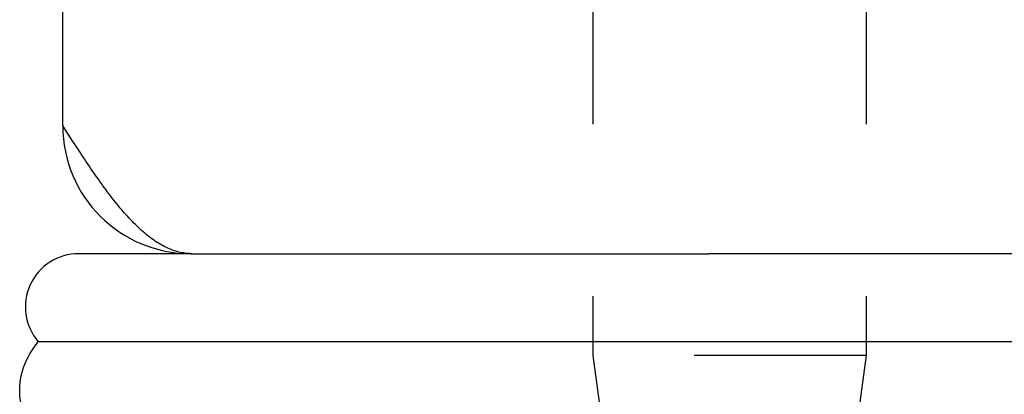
# Model space of a CAD drawing. Header units: inches. Extents: x 0 to 29.3, y 0 to 19.
# Tile 57 of 67: x 15.8 to 16.723, y 14.737 to 15.088. Entities that reach past the tile are written whole.
import ezdxf

# ---------------------------------------------------------------- set-up
doc = ezdxf.new("R2010")
doc.units = ezdxf.units.IN
doc.header["$LTSCALE"] = 1.612069
doc.header["$MEASUREMENT"] = 0
doc.linetypes.add('HIDDEN', pattern=[0.2, 0.1, -0.1])
doc.layers.get('0').update_dxf_attribs({"linetype": 'CONTINUOUS'})
doc.layers.add('02___PRT_ALL_AXES', color=7, linetype='CONTINUOUS')

msp = doc.modelspace()

# ---------------------------------------------------------------- linework, layer by layer
at = {"color": 3, "linetype": 'Continuous'}
for p, q in [((15.8404, 14.98913), (15.8404, 15.31713)), ((15.8433, 14.98461), (15.8404, 14.98913)), ((15.84765, 14.97786), (15.8433, 14.98461)), ((15.85055, 14.97338), (15.84765, 14.97786)), ((15.85345, 14.96892), (15.85055, 14.97338)), ((15.85635, 14.96448), (15.85345, 14.96892)), ((15.95929, 14.86918), (15.95784, 14.86926)), ((15.9604, 14.86914), (15.95929, 14.86918)), ((15.9604, 14.86913), (16.44599, 14.86913))]:
    msp.add_line(p, q, dxfattribs=at)
at = {"color": 7, "linetype": 'Continuous'}
for p, q in [((15.95929, 14.86913), (15.8554, 14.86913)), ((15.95691, 14.86918), (15.95692, 14.86935)), ((15.9604, 14.86913), (15.9604, 14.86914)), ((18.5904, 14.86913), (16.44599, 14.86913)), ((18.5904, 14.78665), (15.81739, 14.78665))]:
    msp.add_line(p, q, dxfattribs=at)
at = {"color": 3, "linetype": 'Continuous'}
for points in [[(15.95784, 14.86926), (15.95639, 14.86939), (15.95494, 14.86956), (15.95349, 14.86978), (15.95204, 14.87003), (15.95059, 14.87033), (15.94914, 14.87067), (15.94769, 14.87105), (15.94624, 14.87148), (15.94479, 14.87194), (15.94335, 14.87245), (15.9419, 14.873), (15.94045, 14.87358), (15.939, 14.87421), (15.93755, 14.87488), (15.9361, 14.8756), (15.93465, 14.87635), (15.9332, 14.87714), (15.93175, 14.87797), (15.9303, 14.87884), (15.92885, 14.87975), (15.9274, 14.88069), (15.92595, 14.88168), (15.9245, 14.8827), (15.92305, 14.88376), (15.9216, 14.88486), (15.92015, 14.886), (15.9187, 14.88717), (15.91725, 14.88838), (15.9158, 14.88962), (15.91435, 14.8909), (15.9129, 14.89221), (15.91145, 14.89356), (15.91, 14.89494), (15.90855, 14.89636), (15.9071, 14.8978), (15.90565, 14.89928), (15.9042, 14.9008), (15.90275, 14.90234), (15.9013, 14.90391), (15.89985, 14.90551), (15.8984, 14.90715), (15.89695, 14.90881), (15.8955, 14.9105), (15.89405, 14.91222), (15.8926, 14.91396), (15.89115, 14.91574), (15.8897, 14.91753), (15.88825, 14.91936), (15.8868, 14.92121), (15.88535, 14.92308), (15.8839, 14.92497), (15.88245, 14.92689), (15.881, 14.92883), (15.87955, 14.93079), (15.8781, 14.93277), (15.87665, 14.93477), (15.8752, 14.9368), (15.87375, 14.93883), (15.8723, 14.94089), (15.87085, 14.94297), (15.8694, 14.94506), (15.86795, 14.94716), (15.8665, 14.94928), (15.86505, 14.95142), (15.8636, 14.95357), (15.86215, 14.95573), (15.8607, 14.9579), (15.85925, 14.96009), (15.8578, 14.96228), (15.85635, 14.96448)], [(15.9614, 14.86913), (15.96098, 14.86913), (15.96056, 14.86914), (15.9604, 14.86914)]]:
    msp.add_lwpolyline(points, dxfattribs=at)
at = {"color": 7, "linetype": 'Continuous'}
msp.add_lwpolyline([(15.80327, 14.72107), (15.80237, 14.72407), (15.80161, 14.72707), (15.801, 14.73009), (15.80054, 14.73311), (15.80022, 14.73614), (15.80005, 14.73917), (15.80004, 14.7422), (15.80017, 14.74523), (15.80045, 14.74826), (15.80087, 14.75128), (15.80145, 14.7543), (15.80217, 14.75731), (15.80304, 14.76032), (15.80406, 14.76331), (15.80522, 14.76628), (15.80653, 14.76925), (15.80798, 14.7722), (15.80958, 14.77513), (15.81132, 14.77804), (15.8132, 14.78093), (15.81523, 14.7838), (15.81739, 14.78665)], dxfattribs=at)
at = {"color": 3, "linetype": 'Continuous'}
msp.add_arc((15.9604, 14.98913), 0.12, 180, 270, dxfattribs=at)
at = {"color": 7, "linetype": 'Continuous'}
msp.add_arc((15.8554, 14.81913), 0.05, 90, 220.51047, dxfattribs=at)
at = {"layer": '02___PRT_ALL_AXES', "color": 8, "linetype": 'HIDDEN'}
for p, q in [((16.3374, 15.15163), (16.3374, 14.77363)), ((16.5934, 15.15163), (16.5934, 14.77363)), ((16.3374, 14.77363), (16.3574, 14.62363)), ((16.5934, 14.77363), (16.3374, 14.77363)), ((16.5934, 14.77363), (16.5734, 14.62363))]:
    msp.add_line(p, q, dxfattribs=at)

doc.saveas('drawing.dxf')
